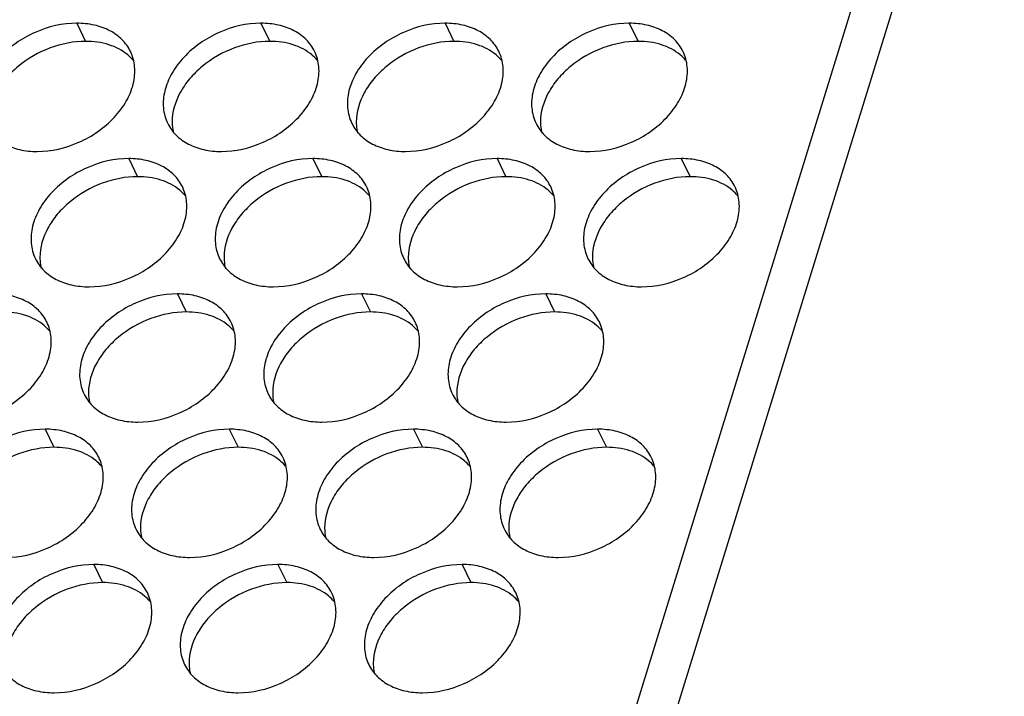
# Model space of a CAD drawing. Header units: millimetres. Extents: x 745 to 1756, y 7 to 641.
# Tile 25 of 29: x 1436 to 1463, y 379 to 398. Entities that reach past the tile are written whole.
import ezdxf

# ---------------------------------------------------------------- set-up
doc = ezdxf.new("R2010")
doc.units = ezdxf.units.MM
doc.header["$MEASUREMENT"] = 0
doc.layers.get('0').update_dxf_attribs({"lineweight": 0})

msp = doc.modelspace()

# ---------------------------------------------------------------- linework, layer by layer
at = {"color": 7, "lineweight": 25}
for p, q in [((1462.265, 410.846), (1439.995, 338.78)), ((1463.246, 410.349), (1436.134, 322.616)), ((1437.098, 397.96), (1437.342, 397.463)), ((1442.164, 397.96), (1442.408, 397.463)), ((1447.23, 397.96), (1447.474, 397.463)), ((1452.296, 397.96), (1452.54, 397.463)), ((1438.528, 394.239), (1438.772, 393.742)), ((1443.593, 394.239), (1443.837, 393.742)), ((1448.659, 394.239), (1448.903, 393.742)), ((1453.725, 394.239), (1453.969, 393.742)), ((1439.865, 390.519), (1440.109, 390.021)), ((1444.93, 390.519), (1445.174, 390.021)), ((1449.996, 390.519), (1450.24, 390.021)), ((1436.228, 386.798), (1436.472, 386.3)), ((1441.294, 386.798), (1441.538, 386.3)), ((1446.36, 386.798), (1446.604, 386.3)), ((1451.425, 386.798), (1451.669, 386.3)), ((1437.565, 383.077), (1437.809, 382.58)), ((1442.631, 383.077), (1442.875, 382.58)), ((1447.697, 383.077), (1447.941, 382.58))]:
    msp.add_line(p, q, dxfattribs=at)
for points, knots in [([(1437.098, 397.96), (1436.707, 397.96), (1436.314, 397.868), (1435.951, 397.708), (1435.584, 397.545), (1435.248, 397.314), (1434.977, 397.022), (1434.85, 396.886), (1434.738, 396.737), (1434.646, 396.575), (1434.562, 396.426), (1434.495, 396.267), (1434.455, 396.101), (1434.417, 395.948), (1434.402, 395.79), (1434.416, 395.633), (1434.429, 395.485), (1434.469, 395.339), (1434.534, 395.207)], [0, 0, 0, 0, 1, 1, 1, 2, 2, 2, 3, 3, 3, 4, 4, 4, 5, 5, 5, 6, 6, 6, 6]), ([(1438.574, 397.189), (1438.516, 397.307), (1438.436, 397.417), (1438.342, 397.511), (1438.243, 397.609), (1438.128, 397.691), (1438.005, 397.755), (1437.872, 397.825), (1437.729, 397.875), (1437.582, 397.908), (1437.423, 397.944), (1437.26, 397.96), (1437.098, 397.96)], [0, 0, 0, 0, 1, 1, 1, 2, 2, 2, 3, 3, 3, 4, 4, 4, 4]), ([(1442.164, 397.96), (1441.773, 397.96), (1441.38, 397.868), (1441.017, 397.708), (1440.65, 397.545), (1440.314, 397.314), (1440.043, 397.022), (1439.916, 396.886), (1439.804, 396.737), (1439.712, 396.575), (1439.628, 396.426), (1439.561, 396.267), (1439.52, 396.101), (1439.483, 395.948), (1439.468, 395.79), (1439.482, 395.633), (1439.495, 395.485), (1439.535, 395.339), (1439.6, 395.207)], [0, 0, 0, 0, 1, 1, 1, 2, 2, 2, 3, 3, 3, 4, 4, 4, 5, 5, 5, 6, 6, 6, 6]), ([(1443.64, 397.189), (1443.581, 397.307), (1443.502, 397.417), (1443.408, 397.511), (1443.309, 397.609), (1443.194, 397.691), (1443.071, 397.755), (1442.937, 397.825), (1442.794, 397.875), (1442.648, 397.908), (1442.489, 397.944), (1442.326, 397.96), (1442.164, 397.96)], [0, 0, 0, 0, 1, 1, 1, 2, 2, 2, 3, 3, 3, 4, 4, 4, 4]), ([(1447.23, 397.96), (1446.839, 397.96), (1446.445, 397.868), (1446.083, 397.708), (1445.716, 397.545), (1445.38, 397.314), (1445.109, 397.022), (1444.982, 396.886), (1444.87, 396.737), (1444.778, 396.575), (1444.693, 396.426), (1444.627, 396.267), (1444.586, 396.101), (1444.549, 395.948), (1444.534, 395.79), (1444.548, 395.633), (1444.561, 395.485), (1444.6, 395.339), (1444.665, 395.207)], [0, 0, 0, 0, 1, 1, 1, 2, 2, 2, 3, 3, 3, 4, 4, 4, 5, 5, 5, 6, 6, 6, 6]), ([(1448.706, 397.189), (1448.647, 397.307), (1448.568, 397.417), (1448.474, 397.511), (1448.375, 397.609), (1448.26, 397.691), (1448.136, 397.755), (1448.003, 397.825), (1447.86, 397.875), (1447.714, 397.908), (1447.555, 397.944), (1447.392, 397.96), (1447.23, 397.96)], [0, 0, 0, 0, 1, 1, 1, 2, 2, 2, 3, 3, 3, 4, 4, 4, 4]), ([(1452.296, 397.96), (1451.904, 397.96), (1451.511, 397.868), (1451.149, 397.708), (1450.781, 397.545), (1450.446, 397.314), (1450.175, 397.022), (1450.048, 396.886), (1449.935, 396.737), (1449.844, 396.575), (1449.759, 396.426), (1449.693, 396.267), (1449.652, 396.101), (1449.615, 395.948), (1449.6, 395.79), (1449.614, 395.633), (1449.627, 395.485), (1449.666, 395.339), (1449.731, 395.207)], [0, 0, 0, 0, 1, 1, 1, 2, 2, 2, 3, 3, 3, 4, 4, 4, 5, 5, 5, 6, 6, 6, 6]), ([(1453.771, 397.189), (1453.713, 397.307), (1453.634, 397.417), (1453.54, 397.511), (1453.441, 397.609), (1453.326, 397.691), (1453.202, 397.755), (1453.069, 397.825), (1452.926, 397.875), (1452.779, 397.908), (1452.621, 397.944), (1452.458, 397.96), (1452.296, 397.96)], [0, 0, 0, 0, 1, 1, 1, 2, 2, 2, 3, 3, 3, 4, 4, 4, 4]), ([(1437.342, 397.463), (1437.013, 397.463), (1436.681, 397.397), (1436.37, 397.281), (1436.048, 397.162), (1435.748, 396.991), (1435.485, 396.773), (1435.359, 396.669), (1435.241, 396.553), (1435.135, 396.428), (1435.035, 396.309), (1434.946, 396.182), (1434.871, 396.044), (1434.739, 395.799), (1434.653, 395.52), (1434.655, 395.244)], [0, 0, 0, 0, 1, 1, 1, 2, 2, 2, 3, 3, 3, 4, 4, 4, 5, 5, 5, 5]), ([(1438.5, 397.092), (1438.35, 397.216), (1438.172, 397.307), (1437.985, 397.368), (1437.777, 397.435), (1437.559, 397.463), (1437.342, 397.463)], [0, 0, 0, 0, 1, 1, 1, 2, 2, 2, 2]), ([(1442.408, 397.463), (1442.078, 397.463), (1441.747, 397.397), (1441.435, 397.281), (1441.114, 397.162), (1440.814, 396.991), (1440.551, 396.773), (1440.424, 396.669), (1440.306, 396.553), (1440.201, 396.428), (1440.101, 396.309), (1440.012, 396.182), (1439.937, 396.044), (1439.805, 395.799), (1439.719, 395.52), (1439.721, 395.244)], [0, 0, 0, 0, 1, 1, 1, 2, 2, 2, 3, 3, 3, 4, 4, 4, 5, 5, 5, 5]), ([(1443.565, 397.092), (1443.416, 397.216), (1443.238, 397.307), (1443.051, 397.368), (1442.843, 397.435), (1442.625, 397.463), (1442.408, 397.463)], [0, 0, 0, 0, 1, 1, 1, 2, 2, 2, 2]), ([(1447.474, 397.463), (1447.144, 397.463), (1446.813, 397.397), (1446.501, 397.281), (1446.18, 397.162), (1445.88, 396.991), (1445.617, 396.773), (1445.49, 396.669), (1445.372, 396.553), (1445.267, 396.428), (1445.167, 396.309), (1445.078, 396.182), (1445.003, 396.044), (1444.871, 395.799), (1444.785, 395.52), (1444.787, 395.244)], [0, 0, 0, 0, 1, 1, 1, 2, 2, 2, 3, 3, 3, 4, 4, 4, 5, 5, 5, 5]), ([(1448.631, 397.092), (1448.482, 397.216), (1448.304, 397.307), (1448.117, 397.368), (1447.909, 397.435), (1447.691, 397.463), (1447.474, 397.463)], [0, 0, 0, 0, 1, 1, 1, 2, 2, 2, 2]), ([(1452.54, 397.463), (1452.21, 397.463), (1451.879, 397.397), (1451.567, 397.281), (1451.246, 397.162), (1450.945, 396.991), (1450.683, 396.773), (1450.556, 396.669), (1450.438, 396.553), (1450.332, 396.428), (1450.232, 396.309), (1450.143, 396.182), (1450.069, 396.044), (1449.937, 395.799), (1449.851, 395.52), (1449.853, 395.244)], [0, 0, 0, 0, 1, 1, 1, 2, 2, 2, 3, 3, 3, 4, 4, 4, 5, 5, 5, 5]), ([(1453.697, 397.092), (1453.547, 397.216), (1453.369, 397.307), (1453.183, 397.368), (1452.975, 397.435), (1452.757, 397.463), (1452.54, 397.463)], [0, 0, 0, 0, 1, 1, 1, 2, 2, 2, 2]), ([(1436.009, 394.435), (1436.401, 394.435), (1436.794, 394.528), (1437.156, 394.688), (1437.524, 394.85), (1437.859, 395.082), (1438.13, 395.373), (1438.257, 395.509), (1438.37, 395.658), (1438.461, 395.82), (1438.546, 395.969), (1438.612, 396.128), (1438.653, 396.295), (1438.69, 396.447), (1438.705, 396.606), (1438.691, 396.762), (1438.678, 396.91), (1438.639, 397.056), (1438.574, 397.189)], [0, 0, 0, 0, 1, 1, 1, 2, 2, 2, 3, 3, 3, 4, 4, 4, 5, 5, 5, 6, 6, 6, 6]), ([(1441.075, 394.435), (1441.466, 394.435), (1441.86, 394.528), (1442.222, 394.688), (1442.589, 394.85), (1442.925, 395.082), (1443.196, 395.373), (1443.323, 395.509), (1443.435, 395.658), (1443.527, 395.82), (1443.612, 395.969), (1443.678, 396.128), (1443.719, 396.295), (1443.756, 396.447), (1443.771, 396.606), (1443.757, 396.762), (1443.744, 396.91), (1443.705, 397.056), (1443.64, 397.189)], [0, 0, 0, 0, 1, 1, 1, 2, 2, 2, 3, 3, 3, 4, 4, 4, 5, 5, 5, 6, 6, 6, 6]), ([(1446.141, 394.435), (1446.532, 394.435), (1446.925, 394.528), (1447.288, 394.688), (1447.655, 394.85), (1447.991, 395.082), (1448.262, 395.373), (1448.389, 395.509), (1448.501, 395.658), (1448.593, 395.82), (1448.677, 395.969), (1448.744, 396.128), (1448.785, 396.295), (1448.822, 396.447), (1448.837, 396.606), (1448.823, 396.762), (1448.81, 396.91), (1448.77, 397.056), (1448.706, 397.189)], [0, 0, 0, 0, 1, 1, 1, 2, 2, 2, 3, 3, 3, 4, 4, 4, 5, 5, 5, 6, 6, 6, 6]), ([(1451.207, 394.435), (1451.598, 394.435), (1451.991, 394.528), (1452.354, 394.688), (1452.721, 394.85), (1453.057, 395.082), (1453.328, 395.373), (1453.455, 395.509), (1453.567, 395.658), (1453.659, 395.82), (1453.743, 395.969), (1453.81, 396.128), (1453.85, 396.295), (1453.888, 396.447), (1453.903, 396.606), (1453.889, 396.762), (1453.876, 396.91), (1453.836, 397.056), (1453.771, 397.189)], [0, 0, 0, 0, 1, 1, 1, 2, 2, 2, 3, 3, 3, 4, 4, 4, 5, 5, 5, 6, 6, 6, 6]), ([(1434.534, 395.207), (1434.592, 395.088), (1434.671, 394.979), (1434.766, 394.885), (1434.864, 394.786), (1434.979, 394.705), (1435.103, 394.64), (1435.236, 394.57), (1435.379, 394.52), (1435.526, 394.487), (1435.684, 394.451), (1435.847, 394.435), (1436.009, 394.435)], [0, 0, 0, 0, 1, 1, 1, 2, 2, 2, 3, 3, 3, 4, 4, 4, 4]), ([(1439.6, 395.207), (1439.658, 395.088), (1439.737, 394.979), (1439.831, 394.885), (1439.93, 394.786), (1440.045, 394.705), (1440.169, 394.64), (1440.302, 394.57), (1440.445, 394.52), (1440.591, 394.487), (1440.75, 394.451), (1440.913, 394.435), (1441.075, 394.435)], [0, 0, 0, 0, 1, 1, 1, 2, 2, 2, 3, 3, 3, 4, 4, 4, 4]), ([(1439.721, 395.228), (1439.722, 395.204), (1439.723, 395.18), (1439.724, 395.155), (1439.73, 395.083), (1439.741, 395.012), (1439.759, 394.942)], [0, 0, 0, 0, 1, 1, 1, 2, 2, 2, 2]), ([(1444.665, 395.207), (1444.724, 395.088), (1444.803, 394.979), (1444.897, 394.885), (1444.996, 394.786), (1445.111, 394.705), (1445.234, 394.64), (1445.368, 394.57), (1445.511, 394.52), (1445.657, 394.487), (1445.816, 394.451), (1445.979, 394.435), (1446.141, 394.435)], [0, 0, 0, 0, 1, 1, 1, 2, 2, 2, 3, 3, 3, 4, 4, 4, 4]), ([(1444.787, 395.228), (1444.787, 395.204), (1444.788, 395.18), (1444.79, 395.155), (1444.796, 395.083), (1444.807, 395.012), (1444.824, 394.942)], [0, 0, 0, 0, 1, 1, 1, 2, 2, 2, 2]), ([(1449.731, 395.207), (1449.789, 395.088), (1449.869, 394.979), (1449.963, 394.885), (1450.062, 394.786), (1450.177, 394.705), (1450.3, 394.64), (1450.433, 394.57), (1450.577, 394.52), (1450.723, 394.487), (1450.882, 394.451), (1451.045, 394.435), (1451.207, 394.435)], [0, 0, 0, 0, 1, 1, 1, 2, 2, 2, 3, 3, 3, 4, 4, 4, 4]), ([(1449.853, 395.228), (1449.853, 395.204), (1449.854, 395.18), (1449.856, 395.155), (1449.861, 395.083), (1449.873, 395.012), (1449.89, 394.942)], [0, 0, 0, 0, 1, 1, 1, 2, 2, 2, 2]), ([(1438.528, 394.239), (1438.136, 394.239), (1437.743, 394.147), (1437.381, 393.987), (1437.013, 393.825), (1436.677, 393.593), (1436.406, 393.302), (1436.28, 393.165), (1436.167, 393.016), (1436.075, 392.854), (1435.991, 392.706), (1435.924, 392.546), (1435.884, 392.38), (1435.846, 392.227), (1435.831, 392.069), (1435.845, 391.912), (1435.859, 391.765), (1435.898, 391.618), (1435.963, 391.486)], [0, 0, 0, 0, 1, 1, 1, 2, 2, 2, 3, 3, 3, 4, 4, 4, 5, 5, 5, 6, 6, 6, 6]), ([(1440.003, 393.468), (1439.945, 393.586), (1439.865, 393.696), (1439.771, 393.79), (1439.672, 393.888), (1439.557, 393.97), (1439.434, 394.035), (1439.301, 394.104), (1439.158, 394.154), (1439.011, 394.187), (1438.852, 394.223), (1438.69, 394.239), (1438.528, 394.239)], [0, 0, 0, 0, 1, 1, 1, 2, 2, 2, 3, 3, 3, 4, 4, 4, 4]), ([(1443.593, 394.239), (1443.202, 394.239), (1442.809, 394.147), (1442.446, 393.987), (1442.079, 393.825), (1441.743, 393.593), (1441.472, 393.302), (1441.345, 393.165), (1441.233, 393.016), (1441.141, 392.854), (1441.057, 392.706), (1440.99, 392.546), (1440.95, 392.38), (1440.912, 392.227), (1440.897, 392.069), (1440.911, 391.912), (1440.924, 391.765), (1440.964, 391.618), (1441.029, 391.486)], [0, 0, 0, 0, 1, 1, 1, 2, 2, 2, 3, 3, 3, 4, 4, 4, 5, 5, 5, 6, 6, 6, 6]), ([(1445.069, 393.468), (1445.011, 393.586), (1444.931, 393.696), (1444.837, 393.79), (1444.738, 393.888), (1444.623, 393.97), (1444.5, 394.035), (1444.367, 394.104), (1444.223, 394.154), (1444.077, 394.187), (1443.918, 394.223), (1443.755, 394.239), (1443.593, 394.239)], [0, 0, 0, 0, 1, 1, 1, 2, 2, 2, 3, 3, 3, 4, 4, 4, 4]), ([(1448.659, 394.239), (1448.268, 394.239), (1447.875, 394.147), (1447.512, 393.987), (1447.145, 393.825), (1446.809, 393.593), (1446.538, 393.302), (1446.411, 393.165), (1446.299, 393.016), (1446.207, 392.854), (1446.123, 392.706), (1446.056, 392.546), (1446.015, 392.38), (1445.978, 392.227), (1445.963, 392.069), (1445.977, 391.912), (1445.99, 391.765), (1446.03, 391.618), (1446.095, 391.486)], [0, 0, 0, 0, 1, 1, 1, 2, 2, 2, 3, 3, 3, 4, 4, 4, 5, 5, 5, 6, 6, 6, 6]), ([(1450.135, 393.468), (1450.076, 393.586), (1449.997, 393.696), (1449.903, 393.79), (1449.804, 393.888), (1449.689, 393.97), (1449.566, 394.035), (1449.432, 394.104), (1449.289, 394.154), (1449.143, 394.187), (1448.984, 394.223), (1448.821, 394.239), (1448.659, 394.239)], [0, 0, 0, 0, 1, 1, 1, 2, 2, 2, 3, 3, 3, 4, 4, 4, 4]), ([(1453.725, 394.239), (1453.334, 394.239), (1452.94, 394.147), (1452.578, 393.987), (1452.211, 393.825), (1451.875, 393.593), (1451.604, 393.302), (1451.477, 393.165), (1451.365, 393.016), (1451.273, 392.854), (1451.188, 392.706), (1451.122, 392.546), (1451.081, 392.38), (1451.044, 392.227), (1451.029, 392.069), (1451.043, 391.912), (1451.056, 391.765), (1451.095, 391.618), (1451.16, 391.486)], [0, 0, 0, 0, 1, 1, 1, 2, 2, 2, 3, 3, 3, 4, 4, 4, 5, 5, 5, 6, 6, 6, 6]), ([(1455.2, 393.468), (1455.142, 393.586), (1455.063, 393.696), (1454.969, 393.79), (1454.87, 393.888), (1454.755, 393.97), (1454.631, 394.035), (1454.498, 394.104), (1454.355, 394.154), (1454.209, 394.187), (1454.05, 394.223), (1453.887, 394.239), (1453.725, 394.239)], [0, 0, 0, 0, 1, 1, 1, 2, 2, 2, 3, 3, 3, 4, 4, 4, 4]), ([(1438.772, 393.742), (1438.442, 393.742), (1438.111, 393.676), (1437.799, 393.56), (1437.478, 393.441), (1437.177, 393.27), (1436.914, 393.053), (1436.788, 392.948), (1436.67, 392.832), (1436.564, 392.707), (1436.464, 392.588), (1436.375, 392.461), (1436.301, 392.323), (1436.168, 392.078), (1436.083, 391.8), (1436.084, 391.523)], [0, 0, 0, 0, 1, 1, 1, 2, 2, 2, 3, 3, 3, 4, 4, 4, 5, 5, 5, 5]), ([(1439.929, 393.371), (1439.779, 393.495), (1439.601, 393.587), (1439.414, 393.647), (1439.207, 393.714), (1438.988, 393.742), (1438.772, 393.742)], [0, 0, 0, 0, 1, 1, 1, 2, 2, 2, 2]), ([(1443.837, 393.742), (1443.508, 393.742), (1443.176, 393.676), (1442.865, 393.56), (1442.543, 393.441), (1442.243, 393.27), (1441.98, 393.053), (1441.854, 392.948), (1441.736, 392.832), (1441.63, 392.707), (1441.53, 392.588), (1441.441, 392.461), (1441.366, 392.323), (1441.234, 392.078), (1441.148, 391.8), (1441.15, 391.523)], [0, 0, 0, 0, 1, 1, 1, 2, 2, 2, 3, 3, 3, 4, 4, 4, 5, 5, 5, 5]), ([(1444.995, 393.371), (1444.845, 393.495), (1444.667, 393.587), (1444.48, 393.647), (1444.272, 393.714), (1444.054, 393.742), (1443.837, 393.742)], [0, 0, 0, 0, 1, 1, 1, 2, 2, 2, 2]), ([(1448.903, 393.742), (1448.573, 393.742), (1448.242, 393.676), (1447.93, 393.56), (1447.609, 393.441), (1447.309, 393.27), (1447.046, 393.053), (1446.919, 392.948), (1446.801, 392.832), (1446.696, 392.707), (1446.596, 392.588), (1446.507, 392.461), (1446.432, 392.323), (1446.3, 392.078), (1446.214, 391.8), (1446.216, 391.523)], [0, 0, 0, 0, 1, 1, 1, 2, 2, 2, 3, 3, 3, 4, 4, 4, 5, 5, 5, 5]), ([(1450.06, 393.371), (1449.911, 393.495), (1449.733, 393.587), (1449.546, 393.647), (1449.338, 393.714), (1449.12, 393.742), (1448.903, 393.742)], [0, 0, 0, 0, 1, 1, 1, 2, 2, 2, 2]), ([(1453.969, 393.742), (1453.639, 393.742), (1453.308, 393.676), (1452.996, 393.56), (1452.675, 393.441), (1452.375, 393.27), (1452.112, 393.053), (1451.985, 392.948), (1451.867, 392.832), (1451.762, 392.707), (1451.662, 392.588), (1451.573, 392.461), (1451.498, 392.323), (1451.366, 392.078), (1451.28, 391.8), (1451.282, 391.523)], [0, 0, 0, 0, 1, 1, 1, 2, 2, 2, 3, 3, 3, 4, 4, 4, 5, 5, 5, 5]), ([(1455.126, 393.371), (1454.977, 393.495), (1454.799, 393.587), (1454.612, 393.647), (1454.404, 393.714), (1454.186, 393.742), (1453.969, 393.742)], [0, 0, 0, 0, 1, 1, 1, 2, 2, 2, 2]), ([(1437.438, 390.714), (1437.83, 390.714), (1438.223, 390.807), (1438.585, 390.967), (1438.953, 391.129), (1439.288, 391.361), (1439.56, 391.652), (1439.686, 391.788), (1439.799, 391.938), (1439.89, 392.099), (1439.975, 392.248), (1440.042, 392.408), (1440.082, 392.574), (1440.119, 392.726), (1440.135, 392.885), (1440.121, 393.041), (1440.107, 393.189), (1440.068, 393.335), (1440.003, 393.468)], [0, 0, 0, 0, 1, 1, 1, 2, 2, 2, 3, 3, 3, 4, 4, 4, 5, 5, 5, 6, 6, 6, 6]), ([(1442.504, 390.714), (1442.896, 390.714), (1443.289, 390.807), (1443.651, 390.967), (1444.019, 391.129), (1444.354, 391.361), (1444.625, 391.652), (1444.752, 391.788), (1444.865, 391.938), (1444.956, 392.099), (1445.041, 392.248), (1445.107, 392.408), (1445.148, 392.574), (1445.185, 392.726), (1445.2, 392.885), (1445.186, 393.041), (1445.173, 393.189), (1445.134, 393.335), (1445.069, 393.468)], [0, 0, 0, 0, 1, 1, 1, 2, 2, 2, 3, 3, 3, 4, 4, 4, 5, 5, 5, 6, 6, 6, 6]), ([(1447.57, 390.714), (1447.961, 390.714), (1448.355, 390.807), (1448.717, 390.967), (1449.084, 391.129), (1449.42, 391.361), (1449.691, 391.652), (1449.818, 391.788), (1449.93, 391.938), (1450.022, 392.099), (1450.107, 392.248), (1450.173, 392.408), (1450.214, 392.574), (1450.251, 392.726), (1450.266, 392.885), (1450.252, 393.041), (1450.239, 393.189), (1450.2, 393.335), (1450.135, 393.468)], [0, 0, 0, 0, 1, 1, 1, 2, 2, 2, 3, 3, 3, 4, 4, 4, 5, 5, 5, 6, 6, 6, 6]), ([(1452.636, 390.714), (1453.027, 390.714), (1453.42, 390.807), (1453.783, 390.967), (1454.15, 391.129), (1454.486, 391.361), (1454.757, 391.652), (1454.884, 391.788), (1454.996, 391.938), (1455.088, 392.099), (1455.172, 392.248), (1455.239, 392.408), (1455.28, 392.574), (1455.317, 392.726), (1455.332, 392.885), (1455.318, 393.041), (1455.305, 393.189), (1455.265, 393.335), (1455.2, 393.468)], [0, 0, 0, 0, 1, 1, 1, 2, 2, 2, 3, 3, 3, 4, 4, 4, 5, 5, 5, 6, 6, 6, 6]), ([(1435.963, 391.486), (1436.021, 391.367), (1436.101, 391.258), (1436.195, 391.164), (1436.293, 391.065), (1436.408, 390.984), (1436.532, 390.919), (1436.665, 390.85), (1436.808, 390.8), (1436.955, 390.766), (1437.113, 390.731), (1437.276, 390.714), (1437.438, 390.714)], [0, 0, 0, 0, 1, 1, 1, 2, 2, 2, 3, 3, 3, 4, 4, 4, 4]), ([(1436.084, 391.508), (1436.085, 391.483), (1436.086, 391.459), (1436.088, 391.434), (1436.093, 391.363), (1436.104, 391.291), (1436.122, 391.221)], [0, 0, 0, 0, 1, 1, 1, 2, 2, 2, 2]), ([(1441.029, 391.486), (1441.087, 391.367), (1441.166, 391.258), (1441.261, 391.164), (1441.359, 391.065), (1441.474, 390.984), (1441.598, 390.919), (1441.731, 390.85), (1441.874, 390.8), (1442.021, 390.766), (1442.179, 390.731), (1442.342, 390.714), (1442.504, 390.714)], [0, 0, 0, 0, 1, 1, 1, 2, 2, 2, 3, 3, 3, 4, 4, 4, 4]), ([(1441.15, 391.508), (1441.151, 391.483), (1441.152, 391.459), (1441.154, 391.434), (1441.159, 391.363), (1441.17, 391.291), (1441.188, 391.221)], [0, 0, 0, 0, 1, 1, 1, 2, 2, 2, 2]), ([(1446.095, 391.486), (1446.153, 391.367), (1446.232, 391.258), (1446.326, 391.164), (1446.425, 391.065), (1446.54, 390.984), (1446.664, 390.919), (1446.797, 390.85), (1446.94, 390.8), (1447.086, 390.766), (1447.245, 390.731), (1447.408, 390.714), (1447.57, 390.714)], [0, 0, 0, 0, 1, 1, 1, 2, 2, 2, 3, 3, 3, 4, 4, 4, 4]), ([(1446.216, 391.508), (1446.217, 391.483), (1446.218, 391.459), (1446.219, 391.434), (1446.225, 391.363), (1446.236, 391.291), (1446.254, 391.221)], [0, 0, 0, 0, 1, 1, 1, 2, 2, 2, 2]), ([(1451.16, 391.486), (1451.219, 391.367), (1451.298, 391.258), (1451.392, 391.164), (1451.491, 391.065), (1451.606, 390.984), (1451.729, 390.919), (1451.863, 390.85), (1452.006, 390.8), (1452.152, 390.766), (1452.311, 390.731), (1452.474, 390.714), (1452.636, 390.714)], [0, 0, 0, 0, 1, 1, 1, 2, 2, 2, 3, 3, 3, 4, 4, 4, 4]), ([(1451.282, 391.508), (1451.282, 391.483), (1451.283, 391.459), (1451.285, 391.434), (1451.291, 391.363), (1451.302, 391.291), (1451.319, 391.221)], [0, 0, 0, 0, 1, 1, 1, 2, 2, 2, 2]), ([(1436.274, 389.747), (1436.216, 389.866), (1436.136, 389.975), (1436.042, 390.069), (1435.944, 390.168), (1435.829, 390.249), (1435.705, 390.314), (1435.572, 390.383), (1435.429, 390.433), (1435.282, 390.467), (1435.124, 390.502), (1434.961, 390.519), (1434.799, 390.519)], [0, 0, 0, 0, 1, 1, 1, 2, 2, 2, 3, 3, 3, 4, 4, 4, 4]), ([(1439.865, 390.519), (1439.473, 390.519), (1439.08, 390.426), (1438.718, 390.266), (1438.35, 390.104), (1438.014, 389.872), (1437.743, 389.581), (1437.617, 389.445), (1437.504, 389.295), (1437.412, 389.134), (1437.328, 388.985), (1437.261, 388.825), (1437.221, 388.659), (1437.184, 388.507), (1437.168, 388.348), (1437.182, 388.192), (1437.196, 388.044), (1437.235, 387.898), (1437.3, 387.765)], [0, 0, 0, 0, 1, 1, 1, 2, 2, 2, 3, 3, 3, 4, 4, 4, 5, 5, 5, 6, 6, 6, 6]), ([(1441.34, 389.747), (1441.282, 389.866), (1441.202, 389.975), (1441.108, 390.069), (1441.009, 390.168), (1440.894, 390.249), (1440.771, 390.314), (1440.638, 390.383), (1440.495, 390.433), (1440.348, 390.467), (1440.189, 390.502), (1440.027, 390.519), (1439.865, 390.519)], [0, 0, 0, 0, 1, 1, 1, 2, 2, 2, 3, 3, 3, 4, 4, 4, 4]), ([(1444.93, 390.519), (1444.539, 390.519), (1444.146, 390.426), (1443.783, 390.266), (1443.416, 390.104), (1443.08, 389.872), (1442.809, 389.581), (1442.682, 389.445), (1442.57, 389.295), (1442.478, 389.134), (1442.394, 388.985), (1442.327, 388.825), (1442.287, 388.659), (1442.249, 388.507), (1442.234, 388.348), (1442.248, 388.192), (1442.261, 388.044), (1442.301, 387.898), (1442.366, 387.765)], [0, 0, 0, 0, 1, 1, 1, 2, 2, 2, 3, 3, 3, 4, 4, 4, 5, 5, 5, 6, 6, 6, 6]), ([(1446.406, 389.747), (1446.348, 389.866), (1446.268, 389.975), (1446.174, 390.069), (1446.075, 390.168), (1445.96, 390.249), (1445.837, 390.314), (1445.704, 390.383), (1445.561, 390.433), (1445.414, 390.467), (1445.255, 390.502), (1445.093, 390.519), (1444.93, 390.519)], [0, 0, 0, 0, 1, 1, 1, 2, 2, 2, 3, 3, 3, 4, 4, 4, 4]), ([(1449.996, 390.519), (1449.605, 390.519), (1449.212, 390.426), (1448.849, 390.266), (1448.482, 390.104), (1448.146, 389.872), (1447.875, 389.581), (1447.748, 389.445), (1447.636, 389.295), (1447.544, 389.134), (1447.46, 388.985), (1447.393, 388.825), (1447.352, 388.659), (1447.315, 388.507), (1447.3, 388.348), (1447.314, 388.192), (1447.327, 388.044), (1447.367, 387.898), (1447.432, 387.765)], [0, 0, 0, 0, 1, 1, 1, 2, 2, 2, 3, 3, 3, 4, 4, 4, 5, 5, 5, 6, 6, 6, 6]), ([(1451.472, 389.747), (1451.413, 389.866), (1451.334, 389.975), (1451.24, 390.069), (1451.141, 390.168), (1451.026, 390.249), (1450.903, 390.314), (1450.769, 390.383), (1450.626, 390.433), (1450.48, 390.467), (1450.321, 390.502), (1450.158, 390.519), (1449.996, 390.519)], [0, 0, 0, 0, 1, 1, 1, 2, 2, 2, 3, 3, 3, 4, 4, 4, 4]), ([(1436.2, 389.65), (1436.05, 389.775), (1435.872, 389.866), (1435.686, 389.926), (1435.478, 389.993), (1435.259, 390.021), (1435.043, 390.021)], [0, 0, 0, 0, 1, 1, 1, 2, 2, 2, 2]), ([(1440.109, 390.021), (1439.779, 390.021), (1439.448, 389.955), (1439.136, 389.84), (1438.815, 389.72), (1438.514, 389.549), (1438.251, 389.332), (1438.125, 389.227), (1438.007, 389.111), (1437.901, 388.986), (1437.801, 388.868), (1437.712, 388.74), (1437.638, 388.603), (1437.505, 388.357), (1437.42, 388.079), (1437.421, 387.803)], [0, 0, 0, 0, 1, 1, 1, 2, 2, 2, 3, 3, 3, 4, 4, 4, 5, 5, 5, 5]), ([(1441.266, 389.65), (1441.116, 389.775), (1440.938, 389.866), (1440.752, 389.926), (1440.544, 389.993), (1440.325, 390.021), (1440.109, 390.021)], [0, 0, 0, 0, 1, 1, 1, 2, 2, 2, 2]), ([(1445.174, 390.021), (1444.845, 390.021), (1444.513, 389.955), (1444.202, 389.84), (1443.88, 389.72), (1443.58, 389.549), (1443.317, 389.332), (1443.191, 389.227), (1443.073, 389.111), (1442.967, 388.986), (1442.867, 388.868), (1442.778, 388.74), (1442.704, 388.603), (1442.571, 388.357), (1442.485, 388.079), (1442.487, 387.803)], [0, 0, 0, 0, 1, 1, 1, 2, 2, 2, 3, 3, 3, 4, 4, 4, 5, 5, 5, 5]), ([(1446.332, 389.65), (1446.182, 389.775), (1446.004, 389.866), (1445.817, 389.926), (1445.61, 389.993), (1445.391, 390.021), (1445.174, 390.021)], [0, 0, 0, 0, 1, 1, 1, 2, 2, 2, 2]), ([(1450.24, 390.021), (1449.91, 390.021), (1449.579, 389.955), (1449.268, 389.84), (1448.946, 389.72), (1448.646, 389.549), (1448.383, 389.332), (1448.256, 389.227), (1448.139, 389.111), (1448.033, 388.986), (1447.933, 388.868), (1447.844, 388.74), (1447.769, 388.603), (1447.637, 388.357), (1447.551, 388.079), (1447.553, 387.803)], [0, 0, 0, 0, 1, 1, 1, 2, 2, 2, 3, 3, 3, 4, 4, 4, 5, 5, 5, 5]), ([(1451.397, 389.65), (1451.248, 389.775), (1451.07, 389.866), (1450.883, 389.926), (1450.675, 389.993), (1450.457, 390.021), (1450.24, 390.021)], [0, 0, 0, 0, 1, 1, 1, 2, 2, 2, 2]), ([(1433.709, 386.994), (1434.101, 386.994), (1434.494, 387.086), (1434.856, 387.246), (1435.224, 387.408), (1435.56, 387.64), (1435.831, 387.931), (1435.957, 388.068), (1436.07, 388.217), (1436.162, 388.378), (1436.246, 388.527), (1436.313, 388.687), (1436.353, 388.853), (1436.391, 389.006), (1436.406, 389.164), (1436.392, 389.321), (1436.378, 389.468), (1436.339, 389.615), (1436.274, 389.747)], [0, 0, 0, 0, 1, 1, 1, 2, 2, 2, 3, 3, 3, 4, 4, 4, 5, 5, 5, 6, 6, 6, 6]), ([(1438.775, 386.994), (1439.167, 386.994), (1439.56, 387.086), (1439.922, 387.246), (1440.29, 387.408), (1440.625, 387.64), (1440.897, 387.931), (1441.023, 388.068), (1441.136, 388.217), (1441.228, 388.378), (1441.312, 388.527), (1441.379, 388.687), (1441.419, 388.853), (1441.456, 389.006), (1441.472, 389.164), (1441.458, 389.321), (1441.444, 389.468), (1441.405, 389.615), (1441.34, 389.747)], [0, 0, 0, 0, 1, 1, 1, 2, 2, 2, 3, 3, 3, 4, 4, 4, 5, 5, 5, 6, 6, 6, 6]), ([(1443.841, 386.994), (1444.233, 386.994), (1444.626, 387.086), (1444.988, 387.246), (1445.356, 387.408), (1445.691, 387.64), (1445.963, 387.931), (1446.089, 388.068), (1446.202, 388.217), (1446.293, 388.378), (1446.378, 388.527), (1446.444, 388.687), (1446.485, 388.853), (1446.522, 389.006), (1446.538, 389.164), (1446.523, 389.321), (1446.51, 389.468), (1446.471, 389.615), (1446.406, 389.747)], [0, 0, 0, 0, 1, 1, 1, 2, 2, 2, 3, 3, 3, 4, 4, 4, 5, 5, 5, 6, 6, 6, 6]), ([(1448.907, 386.994), (1449.298, 386.994), (1449.692, 387.086), (1450.054, 387.246), (1450.421, 387.408), (1450.757, 387.64), (1451.028, 387.931), (1451.155, 388.068), (1451.268, 388.217), (1451.359, 388.378), (1451.444, 388.527), (1451.51, 388.687), (1451.551, 388.853), (1451.588, 389.006), (1451.603, 389.164), (1451.589, 389.321), (1451.576, 389.468), (1451.537, 389.615), (1451.472, 389.747)], [0, 0, 0, 0, 1, 1, 1, 2, 2, 2, 3, 3, 3, 4, 4, 4, 5, 5, 5, 6, 6, 6, 6]), ([(1437.3, 387.765), (1437.358, 387.646), (1437.438, 387.537), (1437.532, 387.443), (1437.631, 387.345), (1437.746, 387.263), (1437.869, 387.198), (1438.002, 387.129), (1438.145, 387.079), (1438.292, 387.046), (1438.45, 387.01), (1438.613, 386.994), (1438.775, 386.994)], [0, 0, 0, 0, 1, 1, 1, 2, 2, 2, 3, 3, 3, 4, 4, 4, 4]), ([(1437.421, 387.787), (1437.422, 387.762), (1437.423, 387.738), (1437.425, 387.714), (1437.43, 387.642), (1437.441, 387.57), (1437.459, 387.501)], [0, 0, 0, 0, 1, 1, 1, 2, 2, 2, 2]), ([(1442.366, 387.765), (1442.424, 387.646), (1442.503, 387.537), (1442.598, 387.443), (1442.696, 387.345), (1442.811, 387.263), (1442.935, 387.198), (1443.068, 387.129), (1443.211, 387.079), (1443.358, 387.046), (1443.516, 387.01), (1443.679, 386.994), (1443.841, 386.994)], [0, 0, 0, 0, 1, 1, 1, 2, 2, 2, 3, 3, 3, 4, 4, 4, 4]), ([(1442.487, 387.787), (1442.488, 387.762), (1442.489, 387.738), (1442.491, 387.714), (1442.496, 387.642), (1442.507, 387.57), (1442.525, 387.501)], [0, 0, 0, 0, 1, 1, 1, 2, 2, 2, 2]), ([(1447.432, 387.765), (1447.49, 387.646), (1447.569, 387.537), (1447.663, 387.443), (1447.762, 387.345), (1447.877, 387.263), (1448.001, 387.198), (1448.134, 387.129), (1448.277, 387.079), (1448.424, 387.046), (1448.582, 387.01), (1448.745, 386.994), (1448.907, 386.994)], [0, 0, 0, 0, 1, 1, 1, 2, 2, 2, 3, 3, 3, 4, 4, 4, 4]), ([(1447.553, 387.787), (1447.554, 387.762), (1447.555, 387.738), (1447.556, 387.714), (1447.562, 387.642), (1447.573, 387.57), (1447.591, 387.501)], [0, 0, 0, 0, 1, 1, 1, 2, 2, 2, 2]), ([(1436.228, 386.798), (1435.836, 386.798), (1435.443, 386.705), (1435.081, 386.545), (1434.713, 386.383), (1434.378, 386.151), (1434.107, 385.86), (1433.98, 385.724), (1433.867, 385.575), (1433.776, 385.413), (1433.691, 385.264), (1433.625, 385.105), (1433.584, 384.938), (1433.547, 384.786), (1433.532, 384.627), (1433.546, 384.471), (1433.559, 384.323), (1433.598, 384.177), (1433.663, 384.044)], [0, 0, 0, 0, 1, 1, 1, 2, 2, 2, 3, 3, 3, 4, 4, 4, 5, 5, 5, 6, 6, 6, 6]), ([(1437.703, 386.026), (1437.645, 386.145), (1437.566, 386.254), (1437.472, 386.348), (1437.373, 386.447), (1437.258, 386.528), (1437.134, 386.593), (1437.001, 386.663), (1436.858, 386.713), (1436.711, 386.746), (1436.553, 386.782), (1436.39, 386.798), (1436.228, 386.798)], [0, 0, 0, 0, 1, 1, 1, 2, 2, 2, 3, 3, 3, 4, 4, 4, 4]), ([(1441.294, 386.798), (1440.902, 386.798), (1440.509, 386.705), (1440.147, 386.545), (1439.779, 386.383), (1439.444, 386.151), (1439.172, 385.86), (1439.046, 385.724), (1438.933, 385.575), (1438.842, 385.413), (1438.757, 385.264), (1438.691, 385.105), (1438.65, 384.938), (1438.613, 384.786), (1438.597, 384.627), (1438.611, 384.471), (1438.625, 384.323), (1438.664, 384.177), (1438.729, 384.044)], [0, 0, 0, 0, 1, 1, 1, 2, 2, 2, 3, 3, 3, 4, 4, 4, 5, 5, 5, 6, 6, 6, 6]), ([(1442.769, 386.026), (1442.711, 386.145), (1442.631, 386.254), (1442.537, 386.348), (1442.439, 386.447), (1442.324, 386.528), (1442.2, 386.593), (1442.067, 386.663), (1441.924, 386.713), (1441.777, 386.746), (1441.619, 386.782), (1441.456, 386.798), (1441.294, 386.798)], [0, 0, 0, 0, 1, 1, 1, 2, 2, 2, 3, 3, 3, 4, 4, 4, 4]), ([(1446.36, 386.798), (1445.968, 386.798), (1445.575, 386.705), (1445.213, 386.545), (1444.845, 386.383), (1444.509, 386.151), (1444.238, 385.86), (1444.112, 385.724), (1443.999, 385.575), (1443.907, 385.413), (1443.823, 385.264), (1443.756, 385.105), (1443.716, 384.938), (1443.679, 384.786), (1443.663, 384.627), (1443.677, 384.471), (1443.691, 384.323), (1443.73, 384.177), (1443.795, 384.044)], [0, 0, 0, 0, 1, 1, 1, 2, 2, 2, 3, 3, 3, 4, 4, 4, 5, 5, 5, 6, 6, 6, 6]), ([(1447.835, 386.026), (1447.777, 386.145), (1447.697, 386.254), (1447.603, 386.348), (1447.504, 386.447), (1447.389, 386.528), (1447.266, 386.593), (1447.133, 386.663), (1446.99, 386.713), (1446.843, 386.746), (1446.684, 386.782), (1446.522, 386.798), (1446.36, 386.798)], [0, 0, 0, 0, 1, 1, 1, 2, 2, 2, 3, 3, 3, 4, 4, 4, 4]), ([(1451.425, 386.798), (1451.034, 386.798), (1450.641, 386.705), (1450.278, 386.545), (1449.911, 386.383), (1449.575, 386.151), (1449.304, 385.86), (1449.177, 385.724), (1449.065, 385.575), (1448.973, 385.413), (1448.889, 385.264), (1448.822, 385.105), (1448.782, 384.938), (1448.744, 384.786), (1448.729, 384.627), (1448.743, 384.471), (1448.756, 384.323), (1448.796, 384.177), (1448.861, 384.044)], [0, 0, 0, 0, 1, 1, 1, 2, 2, 2, 3, 3, 3, 4, 4, 4, 5, 5, 5, 6, 6, 6, 6]), ([(1452.901, 386.026), (1452.843, 386.145), (1452.763, 386.254), (1452.669, 386.348), (1452.57, 386.447), (1452.455, 386.528), (1452.332, 386.593), (1452.199, 386.663), (1452.056, 386.713), (1451.909, 386.746), (1451.75, 386.782), (1451.588, 386.798), (1451.425, 386.798)], [0, 0, 0, 0, 1, 1, 1, 2, 2, 2, 3, 3, 3, 4, 4, 4, 4]), ([(1436.472, 386.3), (1436.142, 386.3), (1435.811, 386.234), (1435.499, 386.119), (1435.178, 386), (1434.877, 385.828), (1434.615, 385.611), (1434.488, 385.506), (1434.37, 385.391), (1434.264, 385.265), (1434.164, 385.147), (1434.075, 385.02), (1434.001, 384.882), (1433.869, 384.637), (1433.783, 384.358), (1433.785, 384.082)], [0, 0, 0, 0, 1, 1, 1, 2, 2, 2, 3, 3, 3, 4, 4, 4, 5, 5, 5, 5]), ([(1437.629, 385.93), (1437.48, 386.054), (1437.301, 386.145), (1437.115, 386.205), (1436.907, 386.272), (1436.689, 386.3), (1436.472, 386.3)], [0, 0, 0, 0, 1, 1, 1, 2, 2, 2, 2]), ([(1441.538, 386.3), (1441.208, 386.3), (1440.877, 386.234), (1440.565, 386.119), (1440.244, 386), (1439.943, 385.828), (1439.681, 385.611), (1439.554, 385.506), (1439.436, 385.391), (1439.33, 385.265), (1439.23, 385.147), (1439.141, 385.02), (1439.067, 384.882), (1438.934, 384.637), (1438.849, 384.358), (1438.85, 384.082)], [0, 0, 0, 0, 1, 1, 1, 2, 2, 2, 3, 3, 3, 4, 4, 4, 5, 5, 5, 5]), ([(1442.695, 385.93), (1442.545, 386.054), (1442.367, 386.145), (1442.181, 386.205), (1441.973, 386.272), (1441.754, 386.3), (1441.538, 386.3)], [0, 0, 0, 0, 1, 1, 1, 2, 2, 2, 2]), ([(1446.604, 386.3), (1446.274, 386.3), (1445.943, 386.234), (1445.631, 386.119), (1445.31, 386), (1445.009, 385.828), (1444.746, 385.611), (1444.62, 385.506), (1444.502, 385.391), (1444.396, 385.265), (1444.296, 385.147), (1444.207, 385.02), (1444.133, 384.882), (1444, 384.637), (1443.915, 384.358), (1443.916, 384.082)], [0, 0, 0, 0, 1, 1, 1, 2, 2, 2, 3, 3, 3, 4, 4, 4, 5, 5, 5, 5]), ([(1447.761, 385.93), (1447.611, 386.054), (1447.433, 386.145), (1447.247, 386.205), (1447.039, 386.272), (1446.82, 386.3), (1446.604, 386.3)], [0, 0, 0, 0, 1, 1, 1, 2, 2, 2, 2]), ([(1451.669, 386.3), (1451.34, 386.3), (1451.008, 386.234), (1450.697, 386.119), (1450.375, 386), (1450.075, 385.828), (1449.812, 385.611), (1449.686, 385.506), (1449.568, 385.391), (1449.462, 385.265), (1449.362, 385.147), (1449.273, 385.02), (1449.199, 384.882), (1449.066, 384.637), (1448.98, 384.358), (1448.982, 384.082)], [0, 0, 0, 0, 1, 1, 1, 2, 2, 2, 3, 3, 3, 4, 4, 4, 5, 5, 5, 5]), ([(1452.827, 385.93), (1452.677, 386.054), (1452.499, 386.145), (1452.312, 386.205), (1452.105, 386.272), (1451.886, 386.3), (1451.669, 386.3)], [0, 0, 0, 0, 1, 1, 1, 2, 2, 2, 2]), ([(1435.139, 383.273), (1435.53, 383.273), (1435.923, 383.365), (1436.286, 383.525), (1436.653, 383.688), (1436.989, 383.919), (1437.26, 384.211), (1437.387, 384.347), (1437.499, 384.496), (1437.591, 384.658), (1437.675, 384.807), (1437.742, 384.966), (1437.782, 385.132), (1437.82, 385.285), (1437.835, 385.443), (1437.821, 385.6), (1437.808, 385.748), (1437.768, 385.894), (1437.703, 386.026)], [0, 0, 0, 0, 1, 1, 1, 2, 2, 2, 3, 3, 3, 4, 4, 4, 5, 5, 5, 6, 6, 6, 6]), ([(1440.204, 383.273), (1440.596, 383.273), (1440.989, 383.365), (1441.351, 383.525), (1441.719, 383.688), (1442.055, 383.919), (1442.326, 384.211), (1442.452, 384.347), (1442.565, 384.496), (1442.657, 384.658), (1442.741, 384.807), (1442.808, 384.966), (1442.848, 385.132), (1442.886, 385.285), (1442.901, 385.443), (1442.887, 385.6), (1442.873, 385.748), (1442.834, 385.894), (1442.769, 386.026)], [0, 0, 0, 0, 1, 1, 1, 2, 2, 2, 3, 3, 3, 4, 4, 4, 5, 5, 5, 6, 6, 6, 6]), ([(1445.27, 383.273), (1445.662, 383.273), (1446.055, 383.365), (1446.417, 383.525), (1446.785, 383.688), (1447.12, 383.919), (1447.392, 384.211), (1447.518, 384.347), (1447.631, 384.496), (1447.723, 384.658), (1447.807, 384.807), (1447.874, 384.966), (1447.914, 385.132), (1447.951, 385.285), (1447.967, 385.443), (1447.953, 385.6), (1447.939, 385.748), (1447.9, 385.894), (1447.835, 386.026)], [0, 0, 0, 0, 1, 1, 1, 2, 2, 2, 3, 3, 3, 4, 4, 4, 5, 5, 5, 6, 6, 6, 6]), ([(1450.336, 383.273), (1450.728, 383.273), (1451.121, 383.365), (1451.483, 383.525), (1451.851, 383.688), (1452.186, 383.919), (1452.458, 384.211), (1452.584, 384.347), (1452.697, 384.496), (1452.788, 384.658), (1452.873, 384.807), (1452.939, 384.966), (1452.98, 385.132), (1453.017, 385.285), (1453.033, 385.443), (1453.018, 385.6), (1453.005, 385.748), (1452.966, 385.894), (1452.901, 386.026)], [0, 0, 0, 0, 1, 1, 1, 2, 2, 2, 3, 3, 3, 4, 4, 4, 5, 5, 5, 6, 6, 6, 6]), ([(1438.729, 384.044), (1438.787, 383.926), (1438.867, 383.816), (1438.961, 383.722), (1439.06, 383.624), (1439.175, 383.542), (1439.298, 383.478), (1439.431, 383.408), (1439.574, 383.358), (1439.721, 383.325), (1439.88, 383.289), (1440.042, 383.273), (1440.204, 383.273)], [0, 0, 0, 0, 1, 1, 1, 2, 2, 2, 3, 3, 3, 4, 4, 4, 4]), ([(1438.851, 384.066), (1438.851, 384.042), (1438.852, 384.017), (1438.854, 383.993), (1438.859, 383.921), (1438.871, 383.85), (1438.888, 383.78)], [0, 0, 0, 0, 1, 1, 1, 2, 2, 2, 2]), ([(1443.795, 384.044), (1443.853, 383.926), (1443.933, 383.816), (1444.027, 383.722), (1444.126, 383.624), (1444.241, 383.542), (1444.364, 383.478), (1444.497, 383.408), (1444.64, 383.358), (1444.787, 383.325), (1444.945, 383.289), (1445.108, 383.273), (1445.27, 383.273)], [0, 0, 0, 0, 1, 1, 1, 2, 2, 2, 3, 3, 3, 4, 4, 4, 4]), ([(1443.916, 384.066), (1443.917, 384.042), (1443.918, 384.017), (1443.92, 383.993), (1443.925, 383.921), (1443.936, 383.85), (1443.954, 383.78)], [0, 0, 0, 0, 1, 1, 1, 2, 2, 2, 2]), ([(1448.861, 384.044), (1448.919, 383.926), (1448.998, 383.816), (1449.093, 383.722), (1449.191, 383.624), (1449.306, 383.542), (1449.43, 383.478), (1449.563, 383.408), (1449.706, 383.358), (1449.853, 383.325), (1450.011, 383.289), (1450.174, 383.273), (1450.336, 383.273)], [0, 0, 0, 0, 1, 1, 1, 2, 2, 2, 3, 3, 3, 4, 4, 4, 4]), ([(1448.982, 384.066), (1448.983, 384.042), (1448.984, 384.017), (1448.986, 383.993), (1448.991, 383.921), (1449.002, 383.85), (1449.02, 383.78)], [0, 0, 0, 0, 1, 1, 1, 2, 2, 2, 2]), ([(1437.565, 383.077), (1437.173, 383.077), (1436.78, 382.984), (1436.418, 382.824), (1436.051, 382.662), (1435.715, 382.431), (1435.444, 382.139), (1435.317, 382.003), (1435.204, 381.854), (1435.113, 381.692), (1435.028, 381.543), (1434.962, 381.384), (1434.921, 381.217), (1434.884, 381.065), (1434.869, 380.907), (1434.883, 380.75), (1434.896, 380.602), (1434.935, 380.456), (1435, 380.324)], [0, 0, 0, 0, 1, 1, 1, 2, 2, 2, 3, 3, 3, 4, 4, 4, 5, 5, 5, 6, 6, 6, 6]), ([(1439.04, 382.305), (1438.982, 382.424), (1438.903, 382.534), (1438.809, 382.627), (1438.71, 382.726), (1438.595, 382.808), (1438.471, 382.872), (1438.338, 382.942), (1438.195, 382.992), (1438.048, 383.025), (1437.89, 383.061), (1437.727, 383.077), (1437.565, 383.077)], [0, 0, 0, 0, 1, 1, 1, 2, 2, 2, 3, 3, 3, 4, 4, 4, 4]), ([(1442.631, 383.077), (1442.239, 383.077), (1441.846, 382.984), (1441.484, 382.824), (1441.116, 382.662), (1440.781, 382.431), (1440.509, 382.139), (1440.383, 382.003), (1440.27, 381.854), (1440.179, 381.692), (1440.094, 381.543), (1440.028, 381.384), (1439.987, 381.217), (1439.95, 381.065), (1439.934, 380.907), (1439.949, 380.75), (1439.962, 380.602), (1440.001, 380.456), (1440.066, 380.324)], [0, 0, 0, 0, 1, 1, 1, 2, 2, 2, 3, 3, 3, 4, 4, 4, 5, 5, 5, 6, 6, 6, 6]), ([(1444.106, 382.305), (1444.048, 382.424), (1443.969, 382.534), (1443.874, 382.627), (1443.776, 382.726), (1443.661, 382.808), (1443.537, 382.872), (1443.404, 382.942), (1443.261, 382.992), (1443.114, 383.025), (1442.956, 383.061), (1442.793, 383.077), (1442.631, 383.077)], [0, 0, 0, 0, 1, 1, 1, 2, 2, 2, 3, 3, 3, 4, 4, 4, 4]), ([(1447.697, 383.077), (1447.305, 383.077), (1446.912, 382.984), (1446.55, 382.824), (1446.182, 382.662), (1445.846, 382.431), (1445.575, 382.139), (1445.449, 382.003), (1445.336, 381.854), (1445.244, 381.692), (1445.16, 381.543), (1445.093, 381.384), (1445.053, 381.217), (1445.016, 381.065), (1445, 380.907), (1445.014, 380.75), (1445.028, 380.602), (1445.067, 380.456), (1445.132, 380.324)], [0, 0, 0, 0, 1, 1, 1, 2, 2, 2, 3, 3, 3, 4, 4, 4, 5, 5, 5, 6, 6, 6, 6]), ([(1449.172, 382.305), (1449.114, 382.424), (1449.034, 382.534), (1448.94, 382.627), (1448.841, 382.726), (1448.726, 382.808), (1448.603, 382.872), (1448.47, 382.942), (1448.327, 382.992), (1448.18, 383.025), (1448.022, 383.061), (1447.859, 383.077), (1447.697, 383.077)], [0, 0, 0, 0, 1, 1, 1, 2, 2, 2, 3, 3, 3, 4, 4, 4, 4]), ([(1437.809, 382.58), (1437.479, 382.58), (1437.148, 382.513), (1436.836, 382.398), (1436.515, 382.279), (1436.214, 382.107), (1435.952, 381.89), (1435.825, 381.785), (1435.707, 381.67), (1435.602, 381.545), (1435.502, 381.426), (1435.412, 381.299), (1435.338, 381.161), (1435.206, 380.916), (1435.12, 380.637), (1435.122, 380.361)], [0, 0, 0, 0, 1, 1, 1, 2, 2, 2, 3, 3, 3, 4, 4, 4, 5, 5, 5, 5]), ([(1438.966, 382.209), (1438.817, 382.333), (1438.638, 382.424), (1438.452, 382.484), (1438.244, 382.551), (1438.026, 382.58), (1437.809, 382.58)], [0, 0, 0, 0, 1, 1, 1, 2, 2, 2, 2]), ([(1442.875, 382.58), (1442.545, 382.58), (1442.214, 382.513), (1441.902, 382.398), (1441.581, 382.279), (1441.28, 382.107), (1441.018, 381.89), (1440.891, 381.785), (1440.773, 381.67), (1440.667, 381.545), (1440.567, 381.426), (1440.478, 381.299), (1440.404, 381.161), (1440.271, 380.916), (1440.186, 380.637), (1440.187, 380.361)], [0, 0, 0, 0, 1, 1, 1, 2, 2, 2, 3, 3, 3, 4, 4, 4, 5, 5, 5, 5]), ([(1444.032, 382.209), (1443.882, 382.333), (1443.704, 382.424), (1443.518, 382.484), (1443.31, 382.551), (1443.091, 382.58), (1442.875, 382.58)], [0, 0, 0, 0, 1, 1, 1, 2, 2, 2, 2]), ([(1447.941, 382.58), (1447.611, 382.58), (1447.28, 382.513), (1446.968, 382.398), (1446.647, 382.279), (1446.346, 382.107), (1446.083, 381.89), (1445.957, 381.785), (1445.839, 381.67), (1445.733, 381.545), (1445.633, 381.426), (1445.544, 381.299), (1445.47, 381.161), (1445.337, 380.916), (1445.252, 380.637), (1445.253, 380.361)], [0, 0, 0, 0, 1, 1, 1, 2, 2, 2, 3, 3, 3, 4, 4, 4, 5, 5, 5, 5]), ([(1449.098, 382.209), (1448.948, 382.333), (1448.77, 382.424), (1448.584, 382.484), (1448.376, 382.551), (1448.157, 382.58), (1447.941, 382.58)], [0, 0, 0, 0, 1, 1, 1, 2, 2, 2, 2]), ([(1436.476, 379.552), (1436.867, 379.552), (1437.26, 379.645), (1437.623, 379.805), (1437.99, 379.967), (1438.326, 380.198), (1438.597, 380.49), (1438.724, 380.626), (1438.836, 380.775), (1438.928, 380.937), (1439.012, 381.086), (1439.079, 381.245), (1439.12, 381.411), (1439.157, 381.564), (1439.172, 381.722), (1439.158, 381.879), (1439.145, 382.027), (1439.105, 382.173), (1439.04, 382.305)], [0, 0, 0, 0, 1, 1, 1, 2, 2, 2, 3, 3, 3, 4, 4, 4, 5, 5, 5, 6, 6, 6, 6]), ([(1441.542, 379.552), (1441.933, 379.552), (1442.326, 379.645), (1442.689, 379.805), (1443.056, 379.967), (1443.392, 380.198), (1443.663, 380.49), (1443.79, 380.626), (1443.902, 380.775), (1443.994, 380.937), (1444.078, 381.086), (1444.145, 381.245), (1444.185, 381.411), (1444.223, 381.564), (1444.238, 381.722), (1444.224, 381.879), (1444.211, 382.027), (1444.171, 382.173), (1444.106, 382.305)], [0, 0, 0, 0, 1, 1, 1, 2, 2, 2, 3, 3, 3, 4, 4, 4, 5, 5, 5, 6, 6, 6, 6]), ([(1446.607, 379.552), (1446.999, 379.552), (1447.392, 379.645), (1447.754, 379.805), (1448.122, 379.967), (1448.458, 380.198), (1448.729, 380.49), (1448.855, 380.626), (1448.968, 380.775), (1449.06, 380.937), (1449.144, 381.086), (1449.211, 381.245), (1449.251, 381.411), (1449.288, 381.564), (1449.304, 381.722), (1449.29, 381.879), (1449.276, 382.027), (1449.237, 382.173), (1449.172, 382.305)], [0, 0, 0, 0, 1, 1, 1, 2, 2, 2, 3, 3, 3, 4, 4, 4, 5, 5, 5, 6, 6, 6, 6]), ([(1435, 380.324), (1435.059, 380.205), (1435.138, 380.095), (1435.232, 380.002), (1435.331, 379.903), (1435.446, 379.821), (1435.569, 379.757), (1435.703, 379.687), (1435.846, 379.637), (1435.992, 379.604), (1436.151, 379.568), (1436.314, 379.552), (1436.476, 379.552)], [0, 0, 0, 0, 1, 1, 1, 2, 2, 2, 3, 3, 3, 4, 4, 4, 4]), ([(1440.066, 380.324), (1440.124, 380.205), (1440.204, 380.095), (1440.298, 380.002), (1440.397, 379.903), (1440.512, 379.821), (1440.635, 379.757), (1440.768, 379.687), (1440.911, 379.637), (1441.058, 379.604), (1441.217, 379.568), (1441.379, 379.552), (1441.542, 379.552)], [0, 0, 0, 0, 1, 1, 1, 2, 2, 2, 3, 3, 3, 4, 4, 4, 4]), ([(1440.188, 380.345), (1440.188, 380.321), (1440.189, 380.296), (1440.191, 380.272), (1440.196, 380.2), (1440.208, 380.129), (1440.225, 380.059)], [0, 0, 0, 0, 1, 1, 1, 2, 2, 2, 2]), ([(1445.132, 380.324), (1445.19, 380.205), (1445.27, 380.095), (1445.364, 380.002), (1445.463, 379.903), (1445.578, 379.821), (1445.701, 379.757), (1445.834, 379.687), (1445.977, 379.637), (1446.124, 379.604), (1446.282, 379.568), (1446.445, 379.552), (1446.607, 379.552)], [0, 0, 0, 0, 1, 1, 1, 2, 2, 2, 3, 3, 3, 4, 4, 4, 4]), ([(1445.253, 380.345), (1445.254, 380.321), (1445.255, 380.296), (1445.257, 380.272), (1445.262, 380.2), (1445.273, 380.129), (1445.291, 380.059)], [0, 0, 0, 0, 1, 1, 1, 2, 2, 2, 2])]:
    msp.add_open_spline(points, degree=3, knots=knots, dxfattribs=at)
for points in [[(1438.648, 396.947), (1438.603, 396.999), (1438.553, 397.048), (1438.5, 397.092)], [(1443.714, 396.947), (1443.669, 396.999), (1443.619, 397.048), (1443.565, 397.092)], [(1448.78, 396.947), (1448.734, 396.999), (1448.685, 397.048), (1448.631, 397.092)], [(1453.846, 396.947), (1453.8, 396.999), (1453.751, 397.048), (1453.697, 397.092)], [(1439.721, 395.244), (1439.721, 395.239), (1439.721, 395.234), (1439.721, 395.228)], [(1444.787, 395.244), (1444.787, 395.239), (1444.787, 395.234), (1444.787, 395.228)], [(1449.853, 395.244), (1449.853, 395.239), (1449.853, 395.234), (1449.853, 395.228)], [(1440.077, 393.226), (1440.032, 393.278), (1439.982, 393.327), (1439.929, 393.371)], [(1445.143, 393.226), (1445.098, 393.278), (1445.048, 393.327), (1444.995, 393.371)], [(1450.209, 393.226), (1450.164, 393.278), (1450.114, 393.327), (1450.06, 393.371)], [(1455.275, 393.226), (1455.229, 393.278), (1455.18, 393.327), (1455.126, 393.371)], [(1436.084, 391.523), (1436.084, 391.518), (1436.084, 391.513), (1436.084, 391.508)], [(1441.15, 391.523), (1441.15, 391.518), (1441.15, 391.513), (1441.15, 391.508)], [(1446.216, 391.523), (1446.216, 391.518), (1446.216, 391.513), (1446.216, 391.508)], [(1451.282, 391.523), (1451.282, 391.518), (1451.282, 391.513), (1451.282, 391.508)], [(1436.349, 389.505), (1436.303, 389.557), (1436.253, 389.606), (1436.2, 389.65)], [(1441.415, 389.505), (1441.369, 389.557), (1441.319, 389.606), (1441.266, 389.65)], [(1446.48, 389.505), (1446.435, 389.557), (1446.385, 389.606), (1446.332, 389.65)], [(1451.546, 389.505), (1451.501, 389.557), (1451.451, 389.606), (1451.397, 389.65)], [(1437.421, 387.803), (1437.421, 387.797), (1437.421, 387.792), (1437.421, 387.787)], [(1442.487, 387.803), (1442.487, 387.797), (1442.487, 387.792), (1442.487, 387.787)], [(1447.553, 387.803), (1447.553, 387.797), (1447.553, 387.792), (1447.553, 387.787)], [(1437.778, 385.784), (1437.732, 385.837), (1437.683, 385.885), (1437.629, 385.93)], [(1442.844, 385.784), (1442.798, 385.837), (1442.748, 385.885), (1442.695, 385.93)], [(1447.91, 385.784), (1447.864, 385.837), (1447.814, 385.885), (1447.761, 385.93)], [(1452.975, 385.784), (1452.93, 385.837), (1452.88, 385.885), (1452.827, 385.93)], [(1438.85, 384.082), (1438.85, 384.077), (1438.851, 384.071), (1438.851, 384.066)], [(1443.916, 384.082), (1443.916, 384.077), (1443.916, 384.071), (1443.916, 384.066)], [(1448.982, 384.082), (1448.982, 384.077), (1448.982, 384.071), (1448.982, 384.066)], [(1439.115, 382.063), (1439.069, 382.116), (1439.02, 382.164), (1438.966, 382.209)], [(1444.181, 382.063), (1444.135, 382.116), (1444.085, 382.164), (1444.032, 382.209)], [(1449.247, 382.063), (1449.201, 382.116), (1449.151, 382.164), (1449.098, 382.209)], [(1440.187, 380.361), (1440.187, 380.356), (1440.188, 380.35), (1440.188, 380.345)], [(1445.253, 380.361), (1445.253, 380.356), (1445.253, 380.35), (1445.253, 380.345)]]:
    msp.add_open_spline(points, degree=3, dxfattribs=at)

doc.saveas('drawing.dxf')
